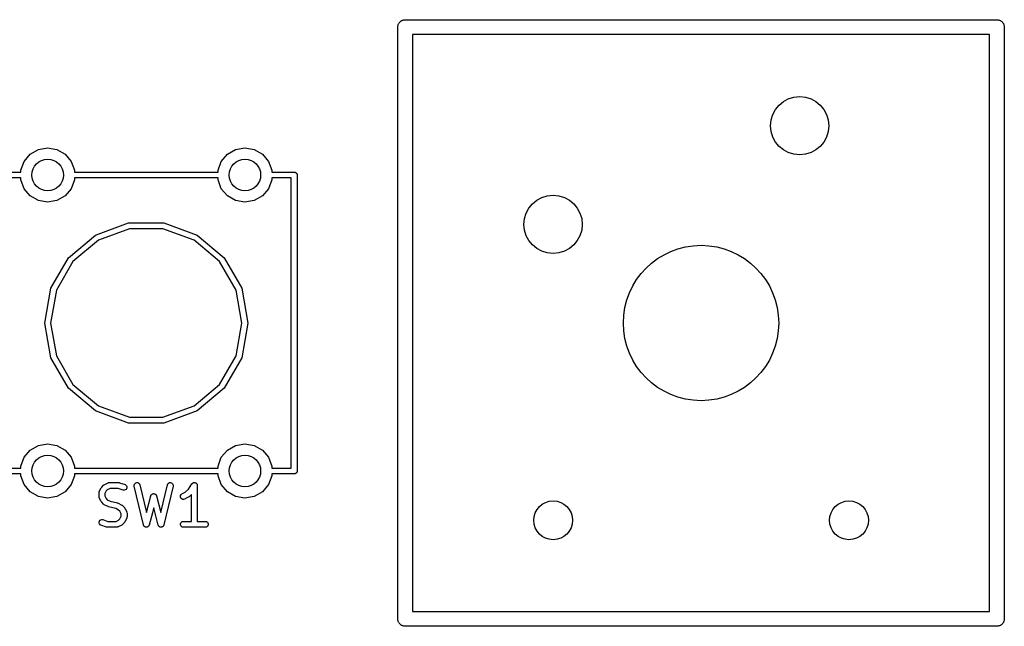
# Model space of a CAD drawing. Extents: x 85 to 363, y -189 to -115.
# Tile 3 of 38: x 125 to 151, y -189 to -173. Entities that reach past the tile are written whole.
import ezdxf

# ---------------------------------------------------------------- set-up
doc = ezdxf.new("R2010")
doc.units = 0
doc.header["$MEASUREMENT"] = 0
doc.layers.add('BLACK', color=7, linetype='CONTINUOUS')

msp = doc.modelspace()

# ---------------------------------------------------------------- linework, layer by layer
at = {"layer": 'Black'}
for p, q in [((135.147, -173.201), (135.16, -173.19)), ((135.16, -173.19), (135.175, -173.184)), ((135.175, -173.184), (135.19, -173.176)), ((135.19, -173.176), (135.206, -173.173)), ((135.206, -173.173), (135.222, -173.167)), ((135.222, -173.167), (135.239, -173.167)), ((135.239, -173.167), (135.255, -173.165)), ((135.255, -173.165), (150.495, -173.165)), ((150.495, -173.165), (150.511, -173.167)), ((150.511, -173.167), (150.528, -173.167)), ((150.528, -173.167), (150.544, -173.173)), ((150.544, -173.173), (150.56, -173.176)), ((150.56, -173.176), (150.575, -173.184)), ((150.575, -173.184), (150.59, -173.19)), ((150.59, -173.19), (150.603, -173.201)), ((135.064, -173.355), (135.067, -173.339)), ((135.064, -188.595), (135.064, -173.355)), ((135.067, -173.322), (135.073, -173.306)), ((135.067, -173.339), (135.067, -173.322)), ((135.073, -173.306), (135.076, -173.29)), ((135.076, -173.29), (135.084, -173.275)), ((135.084, -173.275), (135.09, -173.26)), ((135.09, -173.26), (135.101, -173.247)), ((135.101, -173.247), (135.109, -173.233)), ((135.109, -173.233), (135.122, -173.222)), ((135.122, -173.222), (135.133, -173.209)), ((135.133, -173.209), (135.147, -173.201)), ((150.603, -173.201), (150.617, -173.209)), ((150.617, -173.209), (150.628, -173.222)), ((150.628, -173.222), (150.641, -173.233)), ((150.641, -173.233), (150.649, -173.247)), ((150.649, -173.247), (150.66, -173.26)), ((150.66, -173.26), (150.666, -173.275)), ((150.666, -173.275), (150.674, -173.29)), ((150.674, -173.29), (150.677, -173.306)), ((150.677, -173.306), (150.683, -173.322)), ((150.683, -173.322), (150.683, -173.339)), ((150.683, -173.339), (150.685, -173.355)), ((150.685, -173.355), (150.685, -188.595)), ((135.445, -173.546), (135.445, -188.404)), ((150.304, -173.546), (135.445, -173.546)), ((150.304, -188.404), (150.304, -173.546)), ((125.808, -176.506), (126.047, -176.464)), ((126.047, -176.464), (126.287, -176.506)), ((130.888, -176.506), (131.127, -176.464)), ((131.127, -176.464), (131.367, -176.506)), ((125.44, -176.814), (125.597, -176.628)), ((125.597, -176.628), (125.808, -176.506)), ((126.287, -176.506), (126.498, -176.628)), ((126.498, -176.628), (126.655, -176.814)), ((130.52, -176.814), (130.677, -176.628)), ((130.677, -176.628), (130.888, -176.506)), ((131.367, -176.506), (131.578, -176.628)), ((131.578, -176.628), (131.735, -176.814)), ((125.357, -177.043), (125.44, -176.814)), ((126.655, -176.814), (126.738, -177.043)), ((130.437, -177.043), (130.52, -176.814)), ((131.735, -176.814), (131.818, -177.043)), ((124.777, -177.09), (125.357, -177.09)), ((125.357, -177.24), (124.852, -177.24)), ((125.357, -177.09), (125.357, -177.043)), ((125.357, -177.287), (125.357, -177.24)), ((126.738, -177.043), (126.738, -177.09)), ((126.738, -177.09), (130.437, -177.09)), ((130.437, -177.24), (126.738, -177.24)), ((126.738, -177.24), (126.738, -177.287)), ((130.437, -177.09), (130.437, -177.043)), ((130.437, -177.287), (130.437, -177.24)), ((131.818, -177.043), (131.818, -177.09)), ((131.818, -177.09), (132.398, -177.09)), ((131.818, -177.24), (131.818, -177.287)), ((132.322, -177.24), (131.818, -177.24)), ((132.322, -184.71), (132.322, -177.24)), ((132.398, -177.09), (132.404, -177.091)), ((132.404, -177.091), (132.411, -177.091)), ((132.411, -177.091), (132.417, -177.093)), ((132.417, -177.093), (132.423, -177.095)), ((132.423, -177.095), (132.429, -177.098)), ((132.429, -177.098), (132.435, -177.1)), ((132.435, -177.1), (132.44, -177.104)), ((132.44, -177.104), (132.446, -177.108)), ((132.446, -177.108), (132.45, -177.113)), ((132.45, -177.113), (132.455, -177.117)), ((132.455, -177.117), (132.458, -177.122)), ((132.458, -177.122), (132.462, -177.127)), ((132.462, -177.127), (132.465, -177.134)), ((132.465, -177.134), (132.468, -177.139)), ((132.468, -177.139), (132.469, -177.146)), ((132.469, -177.146), (132.471, -177.152)), ((132.471, -177.152), (132.471, -177.159)), ((132.471, -177.159), (132.472, -177.165)), ((132.472, -177.165), (132.472, -184.785)), ((125.44, -177.516), (125.357, -177.287)), ((126.738, -177.287), (126.655, -177.516)), ((130.52, -177.516), (130.437, -177.287)), ((131.818, -177.287), (131.735, -177.516)), ((125.597, -177.702), (125.44, -177.516)), ((125.808, -177.824), (125.597, -177.702)), ((126.498, -177.702), (126.287, -177.824)), ((126.655, -177.516), (126.498, -177.702)), ((130.677, -177.702), (130.52, -177.516)), ((130.888, -177.824), (130.677, -177.702)), ((131.578, -177.702), (131.367, -177.824)), ((131.735, -177.516), (131.578, -177.702)), ((126.047, -177.866), (125.808, -177.824)), ((126.287, -177.824), (126.047, -177.866)), ((131.127, -177.866), (130.888, -177.824)), ((131.367, -177.824), (131.127, -177.866)), ((127.28, -178.71), (128.133, -178.4)), ((128.133, -178.4), (129.042, -178.4)), ((129.042, -178.4), (129.895, -178.71)), ((126.584, -179.294), (127.28, -178.71)), ((128.159, -178.547), (127.355, -178.84)), ((129.016, -178.547), (128.159, -178.547)), ((129.82, -178.84), (129.016, -178.547)), ((129.895, -178.71), (130.591, -179.294)), ((127.355, -178.84), (126.699, -179.391)), ((130.476, -179.391), (129.82, -178.84)), ((126.13, -180.081), (126.584, -179.294)), ((126.699, -179.391), (126.271, -180.132)), ((130.904, -180.132), (130.476, -179.391)), ((130.591, -179.294), (131.045, -180.081)), ((125.972, -180.975), (126.13, -180.081)), ((126.271, -180.132), (126.122, -180.975)), ((131.052, -180.975), (130.904, -180.132)), ((131.045, -180.081), (131.202, -180.975)), ((126.13, -181.869), (125.972, -180.975)), ((126.122, -180.975), (126.271, -181.818)), ((130.904, -181.818), (131.052, -180.975)), ((131.202, -180.975), (131.045, -181.869)), ((126.584, -182.656), (126.13, -181.869)), ((126.271, -181.818), (126.699, -182.559)), ((130.476, -182.559), (130.904, -181.818)), ((131.045, -181.869), (130.591, -182.656)), ((126.699, -182.559), (127.355, -183.11)), ((129.82, -183.11), (130.476, -182.559)), ((127.28, -183.24), (126.584, -182.656)), ((130.591, -182.656), (129.895, -183.24)), ((128.133, -183.55), (127.28, -183.24)), ((127.355, -183.11), (128.159, -183.403)), ((129.016, -183.403), (129.82, -183.11)), ((129.895, -183.24), (129.042, -183.55)), ((129.042, -183.55), (128.133, -183.55)), ((128.159, -183.403), (129.016, -183.403)), ((125.808, -184.126), (126.047, -184.084)), ((126.047, -184.084), (126.287, -184.126)), ((130.888, -184.126), (131.127, -184.084)), ((131.127, -184.084), (131.367, -184.126)), ((125.44, -184.434), (125.597, -184.248)), ((125.597, -184.248), (125.808, -184.126)), ((126.287, -184.126), (126.498, -184.248)), ((126.498, -184.248), (126.655, -184.434)), ((130.52, -184.434), (130.677, -184.248)), ((130.677, -184.248), (130.888, -184.126)), ((131.367, -184.126), (131.578, -184.248)), ((131.578, -184.248), (131.735, -184.434)), ((125.357, -184.663), (125.44, -184.434)), ((126.655, -184.434), (126.738, -184.663)), ((130.437, -184.663), (130.52, -184.434)), ((131.735, -184.434), (131.818, -184.663)), ((124.852, -184.71), (125.357, -184.71)), ((125.357, -184.71), (125.357, -184.663)), ((126.738, -184.663), (126.738, -184.71)), ((126.738, -184.71), (130.437, -184.71)), ((130.437, -184.71), (130.437, -184.663)), ((131.818, -184.663), (131.818, -184.71)), ((131.818, -184.71), (132.322, -184.71)), ((132.404, -184.859), (132.398, -184.86)), ((132.411, -184.859), (132.404, -184.859)), ((132.417, -184.857), (132.411, -184.859)), ((132.423, -184.855), (132.417, -184.857)), ((132.429, -184.852), (132.423, -184.855)), ((132.435, -184.85), (132.429, -184.852)), ((132.44, -184.846), (132.435, -184.85)), ((132.446, -184.842), (132.44, -184.846)), ((132.45, -184.837), (132.446, -184.842)), ((132.455, -184.833), (132.45, -184.837)), ((132.458, -184.828), (132.455, -184.833)), ((132.462, -184.822), (132.458, -184.828)), ((132.465, -184.816), (132.462, -184.822)), ((132.468, -184.811), (132.465, -184.816)), ((132.469, -184.804), (132.468, -184.811)), ((132.471, -184.798), (132.469, -184.804)), ((132.472, -184.785), (132.471, -184.791)), ((132.471, -184.791), (132.471, -184.798)), ((125.357, -184.86), (124.777, -184.86)), ((125.357, -184.907), (125.357, -184.86)), ((125.44, -185.136), (125.357, -184.907)), ((126.738, -184.907), (126.655, -185.136)), ((130.437, -184.86), (126.738, -184.86)), ((126.738, -184.86), (126.738, -184.907)), ((127.506, -185.139), (127.602, -185.091)), ((127.602, -185.091), (127.606, -185.09)), ((127.606, -185.09), (127.609, -185.088)), ((127.609, -185.088), (127.618, -185.086)), ((127.618, -185.086), (127.627, -185.084)), ((127.627, -185.084), (127.631, -185.084)), ((127.631, -185.084), (127.635, -185.083)), ((127.635, -185.083), (127.873, -185.083)), ((127.873, -185.083), (127.885, -185.085)), ((127.885, -185.085), (127.897, -185.087)), ((127.897, -185.087), (128.04, -185.135)), ((128.282, -185.125), (128.298, -185.104)), ((128.298, -185.104), (128.32, -185.089)), ((128.32, -185.089), (128.345, -185.083)), ((128.345, -185.083), (128.371, -185.086)), ((128.371, -185.086), (128.394, -185.098)), ((128.394, -185.098), (128.412, -185.117)), ((129.144, -185.117), (129.162, -185.098)), ((129.162, -185.098), (129.185, -185.086)), ((129.185, -185.086), (129.211, -185.083)), ((129.211, -185.083), (129.236, -185.089)), ((129.236, -185.089), (129.258, -185.104)), ((129.258, -185.104), (129.274, -185.125)), ((129.766, -185.114), (129.768, -185.11)), ((129.768, -185.11), (129.775, -185.104)), ((129.775, -185.104), (129.781, -185.098)), ((129.781, -185.098), (129.785, -185.096)), ((129.785, -185.096), (129.788, -185.093)), ((129.788, -185.093), (129.797, -185.09)), ((129.797, -185.09), (129.805, -185.086)), ((129.805, -185.086), (129.809, -185.086)), ((129.809, -185.086), (129.813, -185.084)), ((129.813, -185.084), (129.822, -185.084)), ((129.822, -185.084), (129.83, -185.083)), ((129.83, -185.083), (129.834, -185.084)), ((129.834, -185.084), (129.839, -185.084)), ((129.839, -185.084), (129.847, -185.087)), ((129.847, -185.087), (129.856, -185.089)), ((129.856, -185.089), (129.859, -185.092)), ((129.859, -185.092), (129.863, -185.093)), ((129.863, -185.093), (129.87, -185.099)), ((129.87, -185.099), (129.877, -185.104)), ((129.877, -185.104), (129.88, -185.107)), ((129.88, -185.107), (129.883, -185.11)), ((129.883, -185.11), (129.888, -185.118)), ((130.437, -184.907), (130.437, -184.86)), ((130.52, -185.136), (130.437, -184.907)), ((131.818, -184.907), (131.735, -185.136)), ((132.398, -184.86), (131.818, -184.86)), ((131.818, -184.86), (131.818, -184.907)), ((125.597, -185.322), (125.44, -185.136)), ((125.808, -185.444), (125.597, -185.322)), ((126.498, -185.322), (126.287, -185.444)), ((126.655, -185.136), (126.498, -185.322)), ((127.37, -185.34), (127.373, -185.332)), ((127.37, -185.344), (127.37, -185.34)), ((127.37, -185.349), (127.37, -185.344)), ((127.37, -185.444), (127.37, -185.349)), ((127.373, -185.332), (127.374, -185.323)), ((127.374, -185.323), (127.376, -185.319)), ((127.376, -185.319), (127.378, -185.315)), ((127.378, -185.315), (127.425, -185.22)), ((127.425, -185.22), (127.432, -185.21)), ((127.432, -185.21), (127.439, -185.2)), ((127.439, -185.2), (127.487, -185.153)), ((127.487, -185.153), (127.497, -185.146)), ((127.497, -185.146), (127.506, -185.139)), ((127.554, -185.298), (127.52, -185.366)), ((127.52, -185.366), (127.52, -185.426)), ((127.584, -185.267), (127.554, -185.298)), ((127.653, -185.233), (127.584, -185.267)), ((127.861, -185.233), (127.653, -185.233)), ((127.992, -185.277), (127.861, -185.233)), ((128.018, -185.281), (127.992, -185.277)), ((128.044, -185.275), (128.018, -185.281)), ((128.04, -185.135), (128.063, -185.147)), ((128.066, -185.262), (128.044, -185.275)), ((128.063, -185.147), (128.08, -185.166)), ((128.082, -185.241), (128.066, -185.262)), ((128.08, -185.166), (128.09, -185.191)), ((128.09, -185.217), (128.082, -185.241)), ((128.09, -185.191), (128.09, -185.217)), ((128.275, -185.149), (128.282, -185.125)), ((128.276, -185.176), (128.275, -185.149)), ((128.515, -186.176), (128.276, -185.176)), ((128.412, -185.117), (128.422, -185.141)), ((128.422, -185.141), (128.592, -185.852)), ((128.964, -185.852), (129.134, -185.141)), ((129.28, -185.176), (129.041, -186.176)), ((129.134, -185.141), (129.144, -185.117)), ((129.274, -185.125), (129.281, -185.149)), ((129.281, -185.149), (129.28, -185.176)), ((129.506, -185.377), (129.591, -185.335)), ((129.591, -185.335), (129.672, -185.253)), ((129.672, -185.253), (129.763, -185.117)), ((129.763, -185.117), (129.766, -185.114)), ((129.888, -185.118), (129.893, -185.125)), ((129.893, -185.125), (129.894, -185.129)), ((129.894, -185.129), (129.896, -185.132)), ((129.896, -185.132), (129.898, -185.141)), ((129.898, -185.141), (129.9, -185.15)), ((129.9, -185.15), (129.9, -185.154)), ((129.9, -185.154), (129.901, -185.158)), ((129.901, -185.158), (129.901, -186.083)), ((130.677, -185.322), (130.52, -185.136)), ((130.888, -185.444), (130.677, -185.322)), ((131.578, -185.322), (131.367, -185.444)), ((131.735, -185.136), (131.578, -185.322)), ((126.047, -185.486), (125.808, -185.444)), ((126.287, -185.444), (126.047, -185.486)), ((127.37, -185.448), (127.37, -185.444)), ((127.37, -185.452), (127.37, -185.448)), ((127.373, -185.461), (127.37, -185.452)), ((127.374, -185.469), (127.373, -185.461)), ((127.376, -185.473), (127.374, -185.469)), ((127.378, -185.477), (127.376, -185.473)), ((127.425, -185.573), (127.378, -185.477)), ((127.432, -185.582), (127.425, -185.573)), ((127.439, -185.592), (127.432, -185.582)), ((127.487, -185.64), (127.439, -185.592)), ((127.52, -185.426), (127.554, -185.495)), ((127.554, -185.495), (127.584, -185.525)), ((127.584, -185.525), (127.661, -185.564)), ((127.661, -185.564), (127.844, -185.609)), ((127.844, -185.609), (127.851, -185.613)), ((127.851, -185.613), (127.859, -185.615)), ((127.859, -185.615), (127.954, -185.662)), ((128.592, -185.852), (128.706, -185.425)), ((128.706, -185.425), (128.708, -185.418)), ((128.708, -185.418), (128.71, -185.412)), ((128.71, -185.412), (128.714, -185.407)), ((128.714, -185.407), (128.717, -185.401)), ((128.717, -185.401), (128.721, -185.396)), ((128.721, -185.396), (128.725, -185.391)), ((128.725, -185.391), (128.73, -185.387)), ((128.73, -185.387), (128.735, -185.382)), ((128.735, -185.382), (128.741, -185.38)), ((128.741, -185.38), (128.746, -185.376)), ((128.746, -185.376), (128.753, -185.374)), ((128.753, -185.374), (128.759, -185.371)), ((128.759, -185.371), (128.765, -185.371)), ((128.765, -185.371), (128.772, -185.369)), ((128.772, -185.369), (128.778, -185.37)), ((128.778, -185.37), (128.784, -185.369)), ((128.784, -185.369), (128.791, -185.371)), ((128.791, -185.371), (128.797, -185.371)), ((128.797, -185.371), (128.803, -185.374)), ((128.803, -185.374), (128.81, -185.376)), ((128.81, -185.376), (128.815, -185.38)), ((128.815, -185.38), (128.821, -185.382)), ((128.821, -185.382), (128.826, -185.387)), ((128.826, -185.387), (128.831, -185.391)), ((128.831, -185.391), (128.835, -185.396)), ((128.835, -185.396), (128.839, -185.401)), ((128.839, -185.401), (128.842, -185.407)), ((128.842, -185.407), (128.846, -185.412)), ((128.846, -185.412), (128.848, -185.418)), ((128.848, -185.418), (128.85, -185.425)), ((128.85, -185.425), (128.964, -185.852)), ((129.465, -185.439), (129.471, -185.414)), ((129.468, -185.465), (129.465, -185.439)), ((129.48, -185.489), (129.468, -185.465)), ((129.471, -185.414), (129.485, -185.392)), ((129.499, -185.506), (129.48, -185.489)), ((129.485, -185.392), (129.506, -185.377)), ((129.522, -185.517), (129.499, -185.506)), ((129.548, -185.518), (129.522, -185.517)), ((129.573, -185.511), (129.548, -185.518)), ((129.669, -185.463), (129.573, -185.511)), ((129.678, -185.456), (129.669, -185.463)), ((129.688, -185.449), (129.678, -185.456)), ((129.751, -185.387), (129.688, -185.449)), ((129.751, -186.083), (129.751, -185.387)), ((131.127, -185.486), (130.888, -185.444)), ((131.367, -185.444), (131.127, -185.486)), ((127.497, -185.647), (127.487, -185.64)), ((127.506, -185.654), (127.497, -185.647)), ((127.602, -185.701), (127.506, -185.654)), ((127.609, -185.704), (127.602, -185.701)), ((127.617, -185.707), (127.609, -185.704)), ((127.799, -185.753), (127.617, -185.707)), ((127.876, -185.791), (127.799, -185.753)), ((127.907, -185.822), (127.876, -185.791)), ((127.941, -185.89), (127.907, -185.822)), ((127.954, -185.662), (127.964, -185.67)), ((127.964, -185.67), (127.974, -185.677)), ((127.974, -185.677), (128.022, -185.724)), ((128.022, -185.724), (128.028, -185.734)), ((128.028, -185.734), (128.036, -185.744)), ((128.036, -185.744), (128.083, -185.839)), ((128.083, -185.839), (128.084, -185.843)), ((128.084, -185.843), (128.087, -185.847)), ((128.087, -185.847), (128.088, -185.855)), ((128.088, -185.855), (128.091, -185.864)), ((128.091, -185.864), (128.09, -185.868)), ((128.09, -185.868), (128.091, -185.872)), ((128.091, -185.872), (128.091, -185.968)), ((128.778, -185.735), (128.66, -186.177)), ((128.896, -186.177), (128.778, -185.735)), ((127.37, -186.1), (127.379, -186.075)), ((127.371, -186.126), (127.37, -186.1)), ((127.381, -186.15), (127.371, -186.126)), ((127.379, -186.075), (127.395, -186.054)), ((127.395, -186.054), (127.417, -186.041)), ((127.417, -186.041), (127.443, -186.036)), ((127.443, -186.036), (127.468, -186.039)), ((127.468, -186.039), (127.6, -186.083)), ((127.6, -186.083), (127.808, -186.083)), ((127.808, -186.083), (127.876, -186.049)), ((127.876, -186.049), (127.907, -186.018)), ((127.907, -186.018), (127.941, -185.95)), ((127.941, -185.95), (127.941, -185.89)), ((128.022, -186.116), (127.974, -186.164)), ((128.028, -186.106), (128.022, -186.116)), ((128.036, -186.096), (128.028, -186.106)), ((128.083, -186.001), (128.036, -186.096)), ((128.084, -185.997), (128.083, -186.001)), ((128.087, -185.993), (128.084, -185.997)), ((128.088, -185.985), (128.087, -185.993)), ((128.091, -185.976), (128.088, -185.985)), ((128.091, -185.968), (128.09, -185.972)), ((128.09, -185.972), (128.091, -185.976)), ((129.466, -186.145), (129.475, -186.121)), ((129.475, -186.121), (129.492, -186.101)), ((129.492, -186.101), (129.514, -186.088)), ((129.514, -186.088), (129.54, -186.083)), ((129.54, -186.083), (129.751, -186.083)), ((129.901, -186.083), (130.111, -186.083)), ((130.111, -186.083), (130.137, -186.088)), ((130.137, -186.088), (130.16, -186.101)), ((130.16, -186.101), (130.176, -186.121)), ((130.176, -186.121), (130.185, -186.145)), ((127.398, -186.169), (127.381, -186.15)), ((127.421, -186.182), (127.398, -186.169)), ((127.564, -186.229), (127.421, -186.182)), ((127.576, -186.231), (127.564, -186.229)), ((127.588, -186.233), (127.576, -186.231)), ((127.826, -186.233), (127.588, -186.233)), ((127.83, -186.232), (127.826, -186.233)), ((127.834, -186.233), (127.83, -186.232)), ((127.843, -186.23), (127.834, -186.233)), ((127.851, -186.229), (127.843, -186.23)), ((127.855, -186.226), (127.851, -186.229)), ((127.859, -186.225), (127.855, -186.226)), ((127.954, -186.178), (127.859, -186.225)), ((127.964, -186.17), (127.954, -186.178)), ((127.974, -186.164), (127.964, -186.17)), ((128.518, -186.183), (128.515, -186.176)), ((128.52, -186.19), (128.518, -186.183)), ((128.523, -186.194), (128.52, -186.19)), ((128.525, -186.199), (128.523, -186.194)), ((128.53, -186.205), (128.525, -186.199)), ((128.535, -186.211), (128.53, -186.205)), ((128.539, -186.214), (128.535, -186.211)), ((128.543, -186.218), (128.539, -186.214)), ((128.55, -186.222), (128.543, -186.218)), ((128.556, -186.226), (128.55, -186.222)), ((128.561, -186.228), (128.556, -186.226)), ((128.566, -186.23), (128.561, -186.228)), ((128.574, -186.231), (128.566, -186.23)), ((128.581, -186.233), (128.574, -186.231)), ((128.587, -186.232), (128.581, -186.233)), ((128.592, -186.233), (128.587, -186.232)), ((128.599, -186.231), (128.592, -186.233)), ((128.607, -186.231), (128.599, -186.231)), ((128.612, -186.228), (128.607, -186.231)), ((128.617, -186.227), (128.612, -186.228)), ((128.624, -186.223), (128.617, -186.227)), ((128.631, -186.22), (128.624, -186.223)), ((128.634, -186.216), (128.631, -186.22)), ((128.639, -186.213), (128.634, -186.216)), ((128.644, -186.206), (128.639, -186.213)), ((128.649, -186.201), (128.644, -186.206)), ((128.651, -186.196), (128.649, -186.201)), ((128.655, -186.192), (128.651, -186.196)), ((128.657, -186.184), (128.655, -186.192)), ((128.66, -186.177), (128.657, -186.184)), ((128.899, -186.184), (128.896, -186.177)), ((128.901, -186.192), (128.899, -186.184)), ((128.905, -186.196), (128.901, -186.192)), ((128.907, -186.201), (128.905, -186.196)), ((128.912, -186.206), (128.907, -186.201)), ((128.917, -186.213), (128.912, -186.206)), ((128.922, -186.216), (128.917, -186.213)), ((128.925, -186.22), (128.922, -186.216)), ((128.932, -186.223), (128.925, -186.22)), ((128.939, -186.227), (128.932, -186.223)), ((128.944, -186.228), (128.939, -186.227)), ((128.949, -186.231), (128.944, -186.228)), ((128.957, -186.231), (128.949, -186.231)), ((128.964, -186.233), (128.957, -186.231)), ((128.969, -186.232), (128.964, -186.233)), ((128.975, -186.233), (128.969, -186.232)), ((128.982, -186.231), (128.975, -186.233)), ((128.99, -186.23), (128.982, -186.231)), ((128.995, -186.228), (128.99, -186.23)), ((129, -186.226), (128.995, -186.228)), ((129.006, -186.222), (129, -186.226)), ((129.013, -186.218), (129.006, -186.222)), ((129.017, -186.214), (129.013, -186.218)), ((129.021, -186.211), (129.017, -186.214)), ((129.026, -186.205), (129.021, -186.211)), ((129.031, -186.199), (129.026, -186.205)), ((129.033, -186.194), (129.031, -186.199)), ((129.036, -186.19), (129.033, -186.194)), ((129.038, -186.183), (129.036, -186.19)), ((129.041, -186.176), (129.038, -186.183)), ((129.466, -186.171), (129.466, -186.145)), ((129.475, -186.196), (129.466, -186.171)), ((129.492, -186.216), (129.475, -186.196)), ((129.514, -186.229), (129.492, -186.216)), ((129.54, -186.233), (129.514, -186.229)), ((130.111, -186.233), (129.54, -186.233)), ((130.137, -186.229), (130.111, -186.233)), ((130.16, -186.216), (130.137, -186.229)), ((130.176, -186.196), (130.16, -186.216)), ((130.185, -186.171), (130.176, -186.196)), ((130.185, -186.145), (130.185, -186.171)), ((135.445, -188.404), (150.304, -188.404)), ((135.067, -188.611), (135.064, -188.595)), ((135.067, -188.628), (135.067, -188.611)), ((135.073, -188.644), (135.067, -188.628)), ((135.076, -188.66), (135.073, -188.644)), ((135.084, -188.675), (135.076, -188.66)), ((150.674, -188.66), (150.666, -188.675)), ((150.677, -188.644), (150.674, -188.66)), ((150.683, -188.628), (150.677, -188.644)), ((150.685, -188.595), (150.683, -188.611)), ((150.683, -188.611), (150.683, -188.628)), ((135.09, -188.69), (135.084, -188.675)), ((135.101, -188.703), (135.09, -188.69)), ((135.109, -188.717), (135.101, -188.703)), ((135.122, -188.728), (135.109, -188.717)), ((135.133, -188.741), (135.122, -188.728)), ((135.147, -188.749), (135.133, -188.741)), ((135.16, -188.76), (135.147, -188.749)), ((135.175, -188.766), (135.16, -188.76)), ((135.19, -188.774), (135.175, -188.766)), ((135.206, -188.777), (135.19, -188.774)), ((135.222, -188.783), (135.206, -188.777)), ((135.239, -188.783), (135.222, -188.783)), ((135.255, -188.785), (135.239, -188.783)), ((150.495, -188.785), (135.255, -188.785)), ((150.511, -188.783), (150.495, -188.785)), ((150.528, -188.783), (150.511, -188.783)), ((150.544, -188.777), (150.528, -188.783)), ((150.56, -188.774), (150.544, -188.777)), ((150.575, -188.766), (150.56, -188.774)), ((150.59, -188.76), (150.575, -188.766)), ((150.603, -188.749), (150.59, -188.76)), ((150.617, -188.741), (150.603, -188.749)), ((150.628, -188.728), (150.617, -188.741)), ((150.641, -188.717), (150.628, -188.728)), ((150.649, -188.703), (150.641, -188.717)), ((150.66, -188.69), (150.649, -188.703)), ((150.666, -188.675), (150.66, -188.69))]:
    msp.add_line(p, q, dxfattribs=at)
for centre, radius in [((145.415, -175.895), 0.751), ((126.047, -177.165), 0.406), ((131.127, -177.165), 0.406), ((139.065, -178.435), 0.751), ((142.875, -180.975), 2), ((126.047, -184.785), 0.406), ((131.127, -184.785), 0.406), ((139.065, -186.055), 0.5), ((146.685, -186.055), 0.5)]:
    msp.add_circle(centre, radius, dxfattribs=at)

doc.saveas('drawing.dxf')
